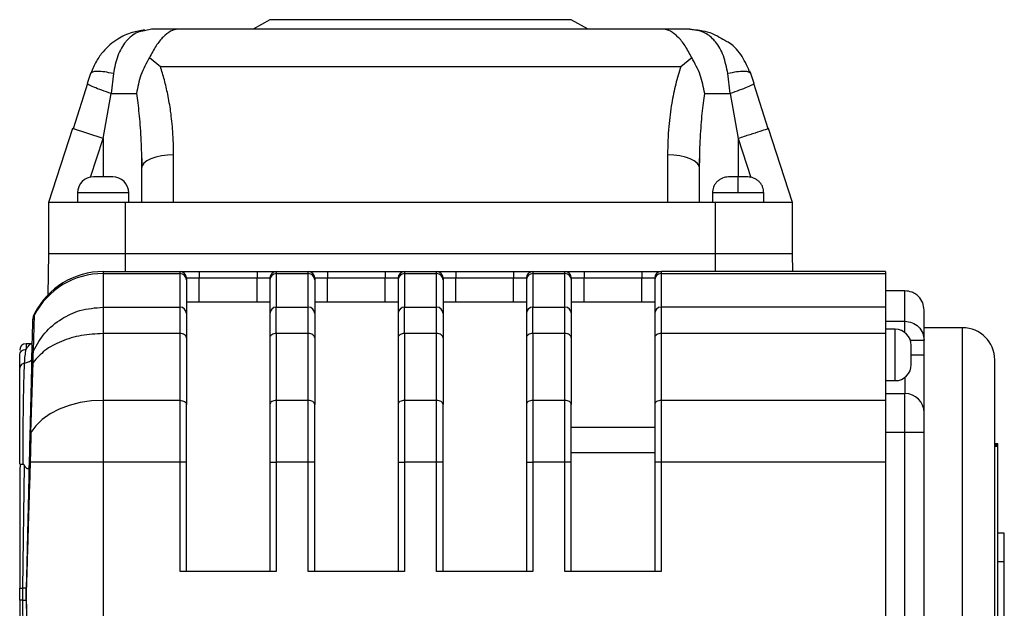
# Model space of a CAD drawing. Header units: millimetres. Extents: x 183 to 1403, y 24 to 1305.
# Tile 25 of 31: x 571 to 724, y 853 to 945. Entities that reach past the tile are written whole.
import ezdxf

# ---------------------------------------------------------------- set-up
doc = ezdxf.new("R2010")
doc.units = ezdxf.units.MM

msp = doc.modelspace()

# ---------------------------------------------------------------- linework, layer by layer
at = {"color": 7, "linetype": 'Continuous', "lineweight": 25}
for p, q in [((609.68, 945.12), (607.08, 943.62)), ((656.68, 945.12), (609.68, 945.12)), ((659.28, 943.62), (656.68, 945.12)), ((591.22, 943.62), (590.16, 943.38)), ((671.03, 943.62), (595.34, 943.62)), ((590.92, 939.21), (592.61, 937.84)), ((673.76, 937.84), (675.45, 939.21)), ((581.71, 936.71), (581.21, 935.16)), ((581.87, 936.84), (581.71, 936.71)), ((585.29, 936.71), (584.93, 933.62)), ((592.61, 937.84), (673.76, 937.84)), ((681.44, 933.62), (681.08, 936.71)), ((684.65, 936.71), (684.5, 936.84)), ((684.64, 936.72), (684.51, 937.1)), ((685.16, 935.16), (684.65, 936.71)), ((581.23, 935.18), (579, 928.12)), ((581.23, 935.18), (579, 928.12)), ((581.26, 935.12), (581.21, 935.16)), ((685.16, 935.16), (685.11, 935.12)), ((687.36, 928.12), (685.14, 935.18)), ((583.68, 926.6), (584.93, 933.62)), ((681.44, 933.62), (682.68, 926.6)), ((578.93, 928.14), (575.18, 916.62)), ((583.68, 926.6), (578.93, 928.14)), ((687.44, 928.14), (687.27, 928.09)), ((691.18, 916.62), (687.44, 928.14)), ((589.65, 923.91), (589.68, 921.94)), ((589.66, 923.98), (589.76, 922.32)), ((589.66, 923.98), (589.76, 922.32)), ((594.68, 916.62), (594.68, 924.06)), ((671.68, 924.06), (671.68, 916.62)), ((676.6, 922.33), (676.7, 923.93)), ((589.68, 921.94), (589.68, 916.62)), ((676.68, 916.62), (676.68, 921.94)), ((682.68, 918.12), (682.68, 920.62)), ((579.68, 918.12), (579.68, 916.62)), ((587.68, 916.62), (587.68, 918.12)), ((678.68, 918.12), (678.68, 916.62)), ((686.68, 916.62), (686.68, 918.12)), ((575.18, 916.62), (575.18, 908.62)), ((587.18, 916.62), (575.18, 916.62)), ((587.18, 908.62), (587.18, 916.62)), ((594.68, 916.62), (587.18, 916.62)), ((671.68, 916.62), (594.68, 916.62)), ((679.18, 916.62), (671.68, 916.62)), ((679.18, 908.62), (679.18, 916.62)), ((691.18, 916.62), (679.18, 916.62)), ((691.18, 908.62), (691.18, 916.62)), ((575.18, 908.62), (575.07, 902.23)), ((587.18, 908.62), (575.18, 908.62)), ((587.18, 905.87), (587.18, 908.62)), ((679.18, 908.62), (587.18, 908.62)), ((679.18, 905.87), (679.18, 908.62)), ((691.18, 908.62), (679.18, 908.62)), ((691.23, 905.87), (691.18, 908.62)), ((583.68, 905.87), (583.68, 905.56)), ((583.68, 905.87), (595.68, 905.87)), ((595.68, 905.56), (595.68, 905.87)), ((598.68, 905.87), (598.68, 904.87)), ((598.68, 905.87), (607.68, 905.87)), ((607.68, 905.87), (607.68, 904.87)), ((610.68, 905.87), (610.68, 905.56)), ((610.68, 905.87), (615.68, 905.87)), ((615.68, 905.56), (615.68, 905.87)), ((618.68, 905.87), (618.68, 904.87)), ((618.68, 905.87), (627.68, 905.87)), ((627.68, 905.87), (627.68, 904.87)), ((630.68, 905.87), (630.68, 905.56)), ((630.68, 905.87), (635.68, 905.87)), ((635.68, 905.56), (635.68, 905.87)), ((638.68, 905.87), (638.68, 904.87)), ((638.68, 905.87), (647.68, 905.87)), ((647.68, 905.87), (647.68, 904.87)), ((650.68, 905.87), (650.68, 905.56)), ((650.68, 905.87), (655.68, 905.87)), ((655.68, 905.56), (655.68, 905.87)), ((658.68, 905.87), (658.68, 904.87)), ((658.68, 905.87), (667.68, 905.87)), ((667.68, 905.87), (667.68, 904.87)), ((670.68, 905.87), (670.68, 905.56)), ((705.68, 905.87), (670.68, 905.87)), ((705.68, 905.87), (705.68, 905.56)), ((583.68, 905.56), (583.68, 900.32)), ((583.68, 905.56), (595.68, 905.56)), ((595.68, 900.32), (595.68, 905.56)), ((596.68, 904.87), (596.68, 904.58)), ((596.68, 904.87), (598.68, 904.87)), ((596.68, 904.58), (596.68, 899.33)), ((598.68, 904.87), (607.68, 904.87)), ((607.68, 904.87), (609.68, 904.87)), ((609.68, 904.87), (609.68, 904.58)), ((609.68, 904.58), (609.68, 899.33)), ((610.68, 905.56), (610.68, 900.32)), ((610.68, 905.56), (615.68, 905.56)), ((615.68, 900.32), (615.68, 905.56)), ((616.68, 904.87), (616.68, 904.58)), ((616.68, 904.87), (618.68, 904.87)), ((616.68, 904.58), (616.68, 899.33)), ((618.68, 904.87), (627.68, 904.87)), ((627.68, 904.87), (629.68, 904.87)), ((629.68, 904.87), (629.68, 904.58)), ((629.68, 904.58), (629.68, 899.33)), ((630.68, 905.56), (630.68, 900.32)), ((630.68, 905.56), (635.68, 905.56)), ((635.68, 900.32), (635.68, 905.56)), ((636.68, 904.87), (636.68, 904.58)), ((636.68, 904.87), (638.68, 904.87)), ((636.68, 904.58), (636.68, 899.33)), ((638.68, 904.87), (647.68, 904.87)), ((647.68, 904.87), (649.68, 904.87)), ((649.68, 904.87), (649.68, 904.58)), ((649.68, 904.58), (649.68, 899.33)), ((650.68, 905.56), (650.68, 900.32)), ((650.68, 905.56), (655.68, 905.56)), ((655.68, 900.32), (655.68, 905.56)), ((656.68, 904.87), (656.68, 904.58)), ((656.68, 904.87), (658.68, 904.87)), ((656.68, 904.58), (656.68, 899.33)), ((658.68, 904.87), (667.68, 904.87)), ((667.68, 904.87), (669.68, 904.87)), ((669.68, 904.87), (669.68, 904.58)), ((669.68, 904.58), (669.68, 899.33)), ((670.68, 905.56), (670.68, 900.32)), ((670.68, 905.56), (705.68, 905.56)), ((705.68, 905.56), (705.68, 900.32)), ((708.68, 902.87), (705.68, 902.87)), ((708.68, 898.12), (708.68, 902.87)), ((609.68, 901.12), (596.68, 901.12)), ((629.68, 901.12), (616.68, 901.12)), ((649.68, 901.12), (636.68, 901.12)), ((669.68, 901.12), (656.68, 901.12)), ((583.68, 900.32), (583.68, 898.89)), ((583.68, 900.32), (595.68, 900.32)), ((595.68, 896.21), (595.68, 900.32)), ((610.68, 896.21), (610.68, 900.32)), ((610.68, 900.32), (615.68, 900.32)), ((615.68, 896.21), (615.68, 900.32)), ((630.68, 896.21), (630.68, 900.32)), ((630.68, 900.32), (635.68, 900.32)), ((635.68, 896.21), (635.68, 900.32)), ((650.68, 896.21), (650.68, 900.32)), ((650.68, 900.32), (655.68, 900.32)), ((655.68, 896.21), (655.68, 900.32)), ((670.68, 900.32), (670.68, 896.21)), ((705.68, 900.32), (670.68, 900.32)), ((705.68, 900.32), (705.68, 896.21)), ((711.68, 895.16), (711.68, 899.87)), ((572.82, 893.54), (572.99, 899.11)), ((572.99, 899.33), (572.99, 899.11)), ((705.68, 898.12), (708.68, 898.12)), ((572.66, 897.84), (572.53, 892.33)), ((707.18, 896.87), (705.68, 896.87)), ((717.68, 897.12), (711.68, 897.12)), ((717.68, 814.12), (717.68, 897.12)), ((583.68, 896.21), (583.68, 885.8)), ((595.68, 896.21), (583.68, 896.21)), ((595.68, 885.8), (595.68, 896.21)), ((596.68, 895.57), (596.68, 885.16)), ((609.68, 895.57), (609.68, 885.16)), ((610.68, 896.21), (610.68, 885.8)), ((615.68, 896.21), (610.68, 896.21)), ((615.68, 885.8), (615.68, 896.21)), ((616.68, 895.57), (616.68, 885.16)), ((629.68, 895.57), (629.68, 885.16)), ((630.68, 896.21), (630.68, 885.8)), ((635.68, 896.21), (630.68, 896.21)), ((635.68, 885.8), (635.68, 896.21)), ((636.68, 895.57), (636.68, 885.16)), ((649.68, 895.57), (649.68, 885.16)), ((650.68, 896.21), (650.68, 885.8)), ((655.68, 896.21), (650.68, 896.21)), ((655.68, 885.8), (655.68, 896.21)), ((656.68, 895.57), (656.68, 885.16)), ((669.68, 895.57), (669.68, 885.16)), ((670.68, 896.21), (670.68, 885.8)), ((705.68, 896.21), (670.68, 896.21)), ((705.68, 896.21), (705.68, 885.8)), ((711.68, 892.87), (711.68, 895.16)), ((572.59, 894.62), (571.68, 894.62)), ((570.68, 890.81), (570.68, 892.82)), ((572.5, 890.98), (572.25, 880.18)), ((572.44, 880.79), (572.78, 891.72)), ((705.68, 888.87), (707.18, 888.87)), ((583.68, 885.8), (583.68, 876.16)), ((595.68, 885.8), (583.68, 885.8)), ((595.68, 876.16), (595.68, 885.8)), ((610.68, 885.8), (610.68, 876.16)), ((615.68, 885.8), (610.68, 885.8)), ((615.68, 876.16), (615.68, 885.8)), ((630.68, 885.8), (630.68, 876.16)), ((635.68, 885.8), (630.68, 885.8)), ((635.68, 876.16), (635.68, 885.8)), ((650.68, 885.8), (650.68, 876.16)), ((655.68, 885.8), (650.68, 885.8)), ((655.68, 876.16), (655.68, 885.8)), ((670.68, 885.8), (670.68, 876.16)), ((705.68, 885.8), (670.68, 885.8)), ((705.68, 886.87), (708.68, 886.87)), ((705.68, 885.8), (705.68, 876.16)), ((708.68, 880.87), (708.68, 886.87)), ((656.68, 881.62), (669.68, 881.62)), ((572.44, 880.79), (572.25, 880.18)), ((705.68, 880.87), (708.68, 880.87)), ((708.68, 830.37), (708.68, 880.87)), ((708.68, 880.87), (711.68, 880.87)), ((711.68, 830.37), (711.68, 880.87)), ((722.68, 879.07), (723.18, 879.07)), ((722.68, 878.94), (723.18, 878.94)), ((722.68, 878.81), (723.18, 878.81)), ((723.18, 878.62), (722.68, 878.62)), ((723.18, 878.94), (723.18, 879.07)), ((723.18, 878.81), (723.18, 878.94)), ((723.18, 878.62), (723.18, 878.81)), ((723.18, 832.62), (723.18, 878.62)), ((669.68, 877.62), (656.68, 877.62)), ((571.19, 856.56), (571.41, 875.66)), ((583.68, 876.16), (572.32, 876.16)), ((583.68, 876.16), (583.68, 835.08)), ((595.68, 876.16), (583.68, 876.16)), ((596.68, 876.16), (595.68, 876.16)), ((595.68, 859.12), (595.68, 876.16)), ((596.68, 859.12), (596.68, 876.16)), ((609.68, 876.16), (610.68, 876.16)), ((609.68, 876.16), (609.68, 859.12)), ((610.68, 876.16), (610.68, 859.12)), ((615.68, 876.16), (610.68, 876.16)), ((616.68, 876.16), (615.68, 876.16)), ((615.68, 859.12), (615.68, 876.16)), ((616.68, 859.12), (616.68, 876.16)), ((629.68, 876.16), (630.68, 876.16)), ((629.68, 876.16), (629.68, 859.12)), ((630.68, 876.16), (630.68, 859.12)), ((635.68, 876.16), (630.68, 876.16)), ((636.68, 876.16), (635.68, 876.16)), ((635.68, 859.12), (635.68, 876.16)), ((636.68, 859.12), (636.68, 876.16)), ((649.68, 876.16), (650.68, 876.16)), ((649.68, 876.16), (649.68, 859.12)), ((650.68, 876.16), (650.68, 859.12)), ((655.68, 876.16), (650.68, 876.16)), ((656.68, 876.16), (655.68, 876.16)), ((655.68, 859.12), (655.68, 876.16)), ((656.68, 859.12), (656.68, 876.16)), ((670.68, 876.16), (669.68, 876.16)), ((669.68, 876.16), (669.68, 859.12)), ((670.68, 876.16), (670.68, 859.12)), ((705.68, 876.16), (670.68, 876.16)), ((705.68, 876.16), (705.68, 835.08)), ((724.18, 865.12), (723.18, 865.12)), ((724.18, 860.62), (724.18, 865.12)), ((724.18, 860.62), (723.18, 860.62)), ((724.18, 850.62), (724.18, 860.62)), ((610.68, 859.12), (595.68, 859.12)), ((630.68, 859.12), (615.68, 859.12)), ((650.68, 859.12), (635.68, 859.12)), ((670.68, 859.12), (655.68, 859.12)), ((570.68, 854.69), (570.68, 856.55)), ((570.68, 856.55), (570.71, 856.55)), ((571.7, 856.55), (571.19, 856.56)), ((571.19, 854.68), (571.19, 856.56)), ((571.71, 856.48), (571.7, 856.55)), ((571.19, 854.68), (571.7, 854.69)), ((571.41, 835.57), (571.19, 854.68)), ((571.7, 854.69), (571.71, 854.76))]:
    msp.add_line(p, q, dxfattribs=at)
at = {"color": 8, "linetype": 'Continuous', "lineweight": 25}
for p, q in [((581.72, 920.58), (583.68, 926.6)), ((583.68, 926.6), (583.68, 920.62)), ((682.68, 926.6), (682.68, 920.62)), ((682.68, 926.6), (684.65, 920.53)), ((587.68, 918.12), (579.68, 918.12)), ((682.68, 918.12), (678.68, 918.12)), ((686.68, 918.12), (682.68, 918.12)), ((598.68, 901.12), (598.68, 904.87)), ((607.68, 901.12), (607.68, 904.87)), ((618.68, 901.12), (618.68, 904.87)), ((627.68, 901.12), (627.68, 904.87)), ((638.68, 901.12), (638.68, 904.87)), ((647.68, 901.12), (647.68, 904.87)), ((658.68, 901.12), (658.68, 904.87)), ((667.68, 901.12), (667.68, 904.87)), ((572.99, 899.33), (572.99, 899.33)), ((707.18, 888.87), (707.18, 896.87)), ((708.68, 896.37), (708.68, 897.09)), ((709.69, 892.87), (711.68, 892.87)), ((708.68, 889.37), (708.68, 886.87))]:
    msp.add_line(p, q, dxfattribs=at)
at = {"color": 7, "linetype": 'Continuous', "lineweight": 25, "flags": 128}
for points in [[(584.93, 933.62), (585.54, 933.62), (586.13, 933.62), (586.69, 933.62), (587.22, 933.62), (587.71, 933.62), (588.16, 933.62), (588.55, 933.62), (588.9, 933.62)], [(677.47, 933.62), (677.81, 933.62), (678.21, 933.62), (678.65, 933.62), (679.14, 933.62), (679.67, 933.62), (680.24, 933.62), (680.83, 933.62), (681.44, 933.62)], [(594.68, 924.06), (593.71, 924.02), (592.77, 923.9), (591.9, 923.7), (591.15, 923.44), (590.52, 923.12), (590.06, 922.75), (589.78, 922.36), (589.68, 921.94)], [(676.68, 921.94), (676.59, 922.36), (676.3, 922.75), (675.84, 923.12), (675.22, 923.44), (674.46, 923.7), (673.6, 923.9), (672.66, 924.02), (671.68, 924.06)], [(596.68, 895.57), (596.66, 895.7), (596.61, 895.82), (596.51, 895.93), (596.39, 896.03), (596.24, 896.11), (596.06, 896.16), (595.88, 896.2), (595.68, 896.21)], [(610.68, 896.21), (610.49, 896.2), (610.3, 896.16), (610.13, 896.11), (609.97, 896.03), (609.85, 895.93), (609.76, 895.82), (609.7, 895.7), (609.68, 895.57)], [(616.68, 895.57), (616.66, 895.7), (616.61, 895.82), (616.51, 895.93), (616.39, 896.03), (616.24, 896.11), (616.06, 896.16), (615.88, 896.2), (615.68, 896.21)], [(630.68, 896.21), (630.49, 896.2), (630.3, 896.16), (630.13, 896.11), (629.97, 896.03), (629.85, 895.93), (629.76, 895.82), (629.7, 895.7), (629.68, 895.57)], [(636.68, 895.57), (636.66, 895.7), (636.61, 895.82), (636.51, 895.93), (636.39, 896.03), (636.24, 896.11), (636.06, 896.16), (635.88, 896.2), (635.68, 896.21)], [(650.68, 896.21), (650.49, 896.2), (650.3, 896.16), (650.13, 896.11), (649.97, 896.03), (649.85, 895.93), (649.76, 895.82), (649.7, 895.7), (649.68, 895.57)], [(656.68, 895.57), (656.66, 895.7), (656.61, 895.82), (656.51, 895.93), (656.39, 896.03), (656.24, 896.11), (656.06, 896.16), (655.88, 896.2), (655.68, 896.21)], [(670.68, 896.21), (670.49, 896.2), (670.3, 896.16), (670.13, 896.11), (669.97, 896.03), (669.85, 895.93), (669.76, 895.82), (669.7, 895.7), (669.68, 895.57)], [(583.68, 885.8), (581.87, 885.71), (580.1, 885.45), (578.41, 885.02), (576.84, 884.42), (575.43, 883.69), (574.21, 882.82), (573.21, 881.85), (572.44, 880.79)], [(595.68, 885.8), (595.88, 885.79), (596.06, 885.75), (596.24, 885.69), (596.39, 885.61), (596.51, 885.51), (596.61, 885.4), (596.66, 885.28), (596.68, 885.16)], [(610.68, 885.8), (610.49, 885.79), (610.3, 885.75), (610.13, 885.69), (609.97, 885.61), (609.85, 885.51), (609.76, 885.4), (609.7, 885.28), (609.68, 885.16)], [(616.68, 885.16), (616.66, 885.28), (616.61, 885.4), (616.51, 885.51), (616.39, 885.61), (616.24, 885.69), (616.06, 885.75), (615.88, 885.79), (615.68, 885.8)], [(630.68, 885.8), (630.49, 885.79), (630.3, 885.75), (630.13, 885.69), (629.97, 885.61), (629.85, 885.51), (629.76, 885.4), (629.7, 885.28), (629.68, 885.16)], [(636.68, 885.16), (636.66, 885.28), (636.61, 885.4), (636.51, 885.51), (636.39, 885.61), (636.24, 885.69), (636.06, 885.75), (635.88, 885.79), (635.68, 885.8)], [(650.68, 885.8), (650.49, 885.79), (650.3, 885.75), (650.13, 885.69), (649.97, 885.61), (649.85, 885.51), (649.76, 885.4), (649.7, 885.28), (649.68, 885.16)], [(656.68, 885.16), (656.66, 885.28), (656.61, 885.4), (656.51, 885.51), (656.39, 885.61), (656.24, 885.69), (656.06, 885.75), (655.88, 885.79), (655.68, 885.8)], [(670.68, 885.8), (670.49, 885.79), (670.3, 885.75), (670.13, 885.69), (669.97, 885.61), (669.85, 885.51), (669.76, 885.4), (669.7, 885.28), (669.68, 885.16)]]:
    msp.add_lwpolyline(points, dxfattribs=at)
at = {"color": 8, "linetype": 'Continuous', "lineweight": 25, "flags": 128}
msp.add_lwpolyline([(571.68, 894.62), (571.68, 894.62), (571.68, 894.39), (571.68, 893.77)], dxfattribs=at)
at = {"color": 7, "linetype": 'Continuous', "lineweight": 25}
for centre, radius, start, end in [((582.18, 918.12), 2.5, 90, 180), ((585.18, 918.12), 2.5, 360, 90), ((583.68, 893.87), 12, 90, 152.9506), ((595.68, 904.87), 1, 360, 90), ((610.68, 904.87), 1, 90, 180), ((615.68, 904.87), 1, 360, 90), ((630.68, 904.87), 1, 90, 180), ((635.68, 904.87), 1, 360, 90), ((650.68, 904.87), 1, 90, 180), ((655.68, 904.87), 1, 360, 90), ((670.68, 904.87), 1, 90, 180), ((583.64, 893.54), 12.02, 89.8152, 152.4192), ((595.69, 904.57), 0.992, 0.4419, 90.4352), ((610.67, 904.57), 0.992, 89.5648, 179.5581), ((615.69, 904.57), 0.992, 0.4419, 90.4352), ((630.67, 904.57), 0.992, 89.5648, 179.5581), ((635.69, 904.57), 0.992, 0.4419, 90.4352), ((650.67, 904.57), 0.992, 89.5648, 179.5581), ((655.69, 904.57), 0.992, 0.4419, 90.4352), ((670.67, 904.57), 0.992, 89.5648, 179.5581), ((595.69, 899.33), 0.992, 0.4419, 90.4352), ((610.67, 899.33), 0.992, 89.5648, 179.5581), ((615.69, 899.33), 0.992, 0.4419, 90.4352), ((630.67, 899.33), 0.992, 89.5648, 179.5581), ((635.69, 899.33), 0.992, 0.4419, 90.4352), ((650.67, 899.33), 0.992, 89.5648, 179.5581), ((655.69, 899.33), 0.992, 0.4419, 90.4352), ((670.67, 899.33), 0.992, 89.5648, 179.5581), ((575.57, 897.77), 2.91, 152.5885, 178.6521), ((575.67, 897.96), 3, 152.9506, 178.6692), ((707.18, 894.37), 2.5, 0, 90), ((717.68, 892.12), 5, 0, 90), ((571.68, 893.62), 1, 90, 180), ((707.18, 891.37), 2.5, 270, 0), ((708.68, 883.87), 3, 0, 90)]:
    msp.add_arc(centre, radius, start, end, dxfattribs=at)
for points, knots in [([(590.17, 943.5), (589.51, 943.41), (588.01, 943.18), (585.74, 942.1), (583.9, 940.51), (582.55, 938.63), (582.05, 937.42), (581.79, 936.78)], [0, 0, 0, 0, 0.171509, 0.391064, 0.663448, 0.823065, 1, 1, 1, 1]), ([(595.34, 943.62), (594.97, 943.56), (594.23, 943.44), (593.07, 942.5), (591.92, 941.13), (591.25, 939.85), (590.92, 939.21)], [0, 0, 0, 0, 0.2560493, 0.5081787, 0.7559971, 1, 1, 1, 1]), ([(675.45, 939.21), (675.11, 939.85), (674.44, 941.13), (673.3, 942.5), (672.14, 943.44), (671.4, 943.56), (671.03, 943.62)], [0, 0, 0, 0, 0.244003, 0.491821, 0.743951, 1, 1, 1, 1]), ([(681.08, 936.71), (680.88, 937.66), (680.49, 939.6), (679.57, 941.2), (678.52, 942.39), (677.29, 943.35), (675.9, 943.52), (675.14, 943.62)], [0, 0, 0, 0, 0.2427236, 0.4905062, 0.5326931, 0.7441973, 1, 1, 1, 1]), ([(675.14, 943.62), (676.21, 943.54), (678.16, 943.39), (679.85, 942.37), (680.61, 941.91)], [0, 0, 0, 0, 0.543123, 1, 1, 1, 1]), ([(684.57, 936.78), (684.18, 937.67), (683.38, 939.49), (681.93, 941.19), (680.85, 941.76), (680.6, 941.88)], [0, 0, 0, 0, 0.42365, 0.870827, 1, 1, 1, 1]), ([(590.92, 939.21), (590.42, 938.32), (589.44, 936.55), (589.08, 934.59), (588.9, 933.62)], [0, 0, 0, 0, 0.503102, 1, 1, 1, 1]), ([(677.47, 933.62), (677.29, 934.59), (676.92, 936.55), (675.94, 938.32), (675.45, 939.21)], [0, 0, 0, 0, 0.4968982, 1, 1, 1, 1]), ([(594.68, 924.06), (594.66, 925.27), (594.61, 927.55), (594.27, 930.7), (593.81, 933.37), (593.28, 935.71), (592.83, 937.14), (592.61, 937.84)], [0, 0, 0, 0, 0.261574, 0.488439, 0.679246, 0.843166, 1, 1, 1, 1]), ([(673.76, 937.84), (673.47, 936.93), (672.89, 935.03), (672.27, 931.91), (671.78, 928.23), (671.72, 925.54), (671.68, 924.06)], [0, 0, 0, 0, 0.204783, 0.421653, 0.681674, 1, 1, 1, 1]), ([(676.68, 921.94), (676.69, 922.85), (676.7, 924.44), (676.8, 926.71), (676.92, 928.65), (677.08, 930.46), (677.26, 932.09), (677.4, 933.12), (677.47, 933.62)], [0, 0, 0, 0, 0.232309, 0.408665, 0.579566, 0.732119, 0.87226, 1, 1, 1, 1]), ([(583.68, 920.62), (583.49, 920.62), (583.09, 920.62), (582.67, 920.62), (582.42, 920.62), (582.32, 920.62), (582.28, 920.62), (582.21, 920.62), (582.2, 920.62), (582.18, 920.62)], [0, 0, 0, 0, 0.249584, 0.499168, 0.629701, 0.760006, 0.76213, 0.777856, 1, 1, 1, 1]), ([(585.18, 920.62), (585.16, 920.62), (585.13, 920.62), (584.94, 920.62), (584.81, 920.62), (584.73, 920.62), (584.58, 920.62), (584.33, 920.62), (584.05, 920.62), (583.91, 920.62), (583.84, 920.62), (583.75, 920.62), (583.7, 920.62), (583.68, 920.62)], [0, 0, 0, 0, 0.239388, 0.36975, 0.499885, 0.502256, 0.519375, 0.759372, 0.879664, 0.885775, 0.939571, 0.977635, 1, 1, 1, 1]), ([(681.18, 920.62), (680.87, 920.58), (680.38, 920.53), (679.8, 920.22), (679.4, 919.9), (679.08, 919.5), (678.77, 918.92), (678.72, 918.43), (678.68, 918.12)], [0, 0, 0, 0, 0.239457, 0.368361, 0.5, 0.631639, 0.760543, 1, 1, 1, 1]), ([(682.68, 920.62), (682.49, 920.62), (682.2, 920.62), (681.85, 920.62), (681.61, 920.62), (681.42, 920.62), (681.23, 920.62), (681.2, 920.62), (681.18, 920.62)], [0, 0, 0, 0, 0.239443, 0.369836, 0.5, 0.630393, 0.760557, 1, 1, 1, 1]), ([(684.18, 920.62), (684.16, 920.62), (684.13, 920.62), (683.94, 920.62), (683.75, 920.62), (683.51, 920.62), (683.16, 920.62), (682.87, 920.62), (682.68, 920.62)], [0, 0, 0, 0, 0.239443, 0.369836, 0.5, 0.630393, 0.760557, 1, 1, 1, 1]), ([(686.68, 918.12), (686.65, 918.43), (686.6, 918.92), (686.29, 919.5), (685.96, 919.9), (685.56, 920.22), (684.98, 920.53), (684.5, 920.58), (684.18, 920.62)], [0, 0, 0, 0, 0.239457, 0.368361, 0.5, 0.631639, 0.760543, 1, 1, 1, 1]), ([(595.68, 905.87), (595.72, 905.87), (595.78, 905.87), (596.16, 905.87), (596.55, 905.87), (597.02, 905.87), (597.72, 905.87), (598.3, 905.87), (598.68, 905.87)], [0, 0, 0, 0, 0.239443, 0.369664, 0.5, 0.630221, 0.760557, 1, 1, 1, 1]), ([(607.68, 905.87), (608.06, 905.87), (608.64, 905.87), (609.34, 905.87), (609.82, 905.87), (610.21, 905.87), (610.58, 905.87), (610.64, 905.87), (610.68, 905.87)], [0, 0, 0, 0, 0.239443, 0.369664, 0.5, 0.630221, 0.760557, 1, 1, 1, 1]), ([(615.68, 905.87), (615.72, 905.87), (615.78, 905.87), (616.16, 905.87), (616.55, 905.87), (617.02, 905.87), (617.72, 905.87), (618.3, 905.87), (618.68, 905.87)], [0, 0, 0, 0, 0.239443, 0.369664, 0.5, 0.630221, 0.760557, 1, 1, 1, 1]), ([(627.68, 905.87), (628.06, 905.87), (628.64, 905.87), (629.34, 905.87), (629.82, 905.87), (630.21, 905.87), (630.58, 905.87), (630.64, 905.87), (630.68, 905.87)], [0, 0, 0, 0, 0.239443, 0.369664, 0.5, 0.630221, 0.760557, 1, 1, 1, 1]), ([(635.68, 905.87), (635.72, 905.87), (635.78, 905.87), (636.16, 905.87), (636.55, 905.87), (637.02, 905.87), (637.72, 905.87), (638.3, 905.87), (638.68, 905.87)], [0, 0, 0, 0, 0.239443, 0.369664, 0.5, 0.630221, 0.760557, 1, 1, 1, 1]), ([(647.68, 905.87), (648.06, 905.87), (648.64, 905.87), (649.34, 905.87), (649.82, 905.87), (650.21, 905.87), (650.58, 905.87), (650.64, 905.87), (650.68, 905.87)], [0, 0, 0, 0, 0.2394429, 0.3696644, 0.4999999, 0.6302214, 0.7605571, 1, 1, 1, 1]), ([(655.68, 905.87), (655.72, 905.87), (655.78, 905.87), (656.16, 905.87), (656.55, 905.87), (657.02, 905.87), (657.72, 905.87), (658.3, 905.87), (658.68, 905.87)], [0, 0, 0, 0, 0.239443, 0.369664, 0.5, 0.630221, 0.760557, 1, 1, 1, 1]), ([(667.68, 905.87), (668.06, 905.87), (668.64, 905.87), (669.34, 905.87), (669.82, 905.87), (670.21, 905.87), (670.58, 905.87), (670.64, 905.87), (670.68, 905.87)], [0, 0, 0, 0, 0.239443, 0.369664, 0.5, 0.630221, 0.760557, 1, 1, 1, 1]), ([(711.68, 899.87), (711.64, 900.26), (711.55, 901.04), (710.96, 901.89), (710.35, 902.39), (709.65, 902.76), (709.06, 902.83), (708.68, 902.87)], [0, 0, 0, 0, 0.249618, 0.499306, 0.630027, 0.757218, 1, 1, 1, 1]), ([(572.82, 893.54), (573.36, 894.49), (574.49, 896.44), (577.07, 898.55), (580.19, 900.03), (582.46, 900.22), (583.68, 900.32)], [0, 0, 0, 0, 0.2426915, 0.4998895, 0.7310515, 1, 1, 1, 1]), ([(573, 899.33), (572.95, 899.23), (572.85, 899.03), (572.79, 898.81), (572.76, 898.7)], [0, 0, 0, 0, 0.498457, 1, 1, 1, 1]), ([(571.45, 891.6), (571.47, 892), (571.53, 892.88), (571.63, 893.45), (571.68, 893.77)], [0, 0, 0, 0, 0.445426, 1, 1, 1, 1]), ([(572.82, 893.54), (572.74, 893.34), (572.58, 892.95), (572.55, 892.53), (572.53, 892.33)], [0, 0, 0, 0, 0.526222, 1, 1, 1, 1]), ([(572.78, 891.72), (572.78, 891.95), (572.79, 892.41), (572.8, 892.95), (572.81, 893.35), (572.82, 893.48), (572.82, 893.54)], [0, 0, 0, 0, 0.249979, 0.499973, 0.749979, 1, 1, 1, 1]), ([(709.68, 892.87), (709.68, 893.06), (709.68, 893.46), (709.68, 893.88), (709.68, 894.13), (709.68, 894.23), (709.68, 894.27), (709.68, 894.34), (709.68, 894.35), (709.68, 894.37)], [0, 0, 0, 0, 0.249584, 0.499168, 0.629701, 0.760006, 0.76213, 0.777856, 1, 1, 1, 1]), ([(709.68, 891.37), (709.68, 891.39), (709.68, 891.42), (709.68, 891.61), (709.68, 891.74), (709.68, 891.82), (709.68, 891.97), (709.68, 892.22), (709.68, 892.5), (709.68, 892.64), (709.68, 892.71), (709.68, 892.8), (709.68, 892.85), (709.68, 892.87)], [0, 0, 0, 0, 0.239388, 0.36975, 0.499885, 0.502256, 0.519375, 0.759372, 0.879664, 0.885775, 0.939571, 0.977635, 1, 1, 1, 1]), ([(711.68, 883.87), (711.68, 883.9), (711.68, 883.97), (711.68, 884.5), (711.68, 885.34), (711.68, 886.46), (711.68, 887.83), (711.68, 889.4), (711.68, 891.11), (711.68, 892.28), (711.68, 892.87)], [0, 0, 0, 0, 0.123787, 0.25, 0.376213, 0.5, 0.623787, 0.75, 0.876213, 1, 1, 1, 1]), ([(722.68, 819.12), (722.68, 819.17), (722.68, 819.28), (722.68, 820.15), (722.68, 821.48), (722.68, 823.15), (722.68, 825.03), (722.68, 827.24), (722.68, 829.76), (722.68, 832.56), (722.68, 835.59), (722.68, 838.8), (722.68, 842.47), (722.68, 846.6), (722.68, 851.12), (722.68, 855.62), (722.68, 860.12), (722.68, 864.63), (722.68, 868.76), (722.68, 872.44), (722.68, 875.65), (722.68, 878.67), (722.68, 881.47), (722.68, 884), (722.68, 886.21), (722.68, 888.08), (722.68, 889.76), (722.68, 891.08), (722.68, 891.96), (722.68, 892.07), (722.68, 892.12)], [0, 0, 0, 0, 0.0388159, 0.0788355, 0.1199757, 0.1521419, 0.1843035, 0.2171541, 0.25, 0.2828506, 0.3156966, 0.3478627, 0.3800243, 0.4211686, 0.4611872, 0.5, 0.5388169, 0.5788355, 0.6199757, 0.6521419, 0.6843035, 0.7171541, 0.75, 0.7828506, 0.8156966, 0.8478627, 0.8800243, 0.9211686, 0.9611862, 1, 1, 1, 1]), ([(571.45, 891.6), (571.34, 891.58), (571.13, 891.52), (570.88, 891.32), (570.71, 891.08), (570.69, 890.9), (570.68, 890.81)], [0, 0, 0, 0, 0.2429237, 0.4999979, 0.7570733, 1, 1, 1, 1]), ([(570.68, 875.91), (570.68, 876.24), (570.68, 876.88), (570.68, 877.87), (570.68, 878.93), (570.68, 880.06), (570.68, 881.26), (570.68, 882.51), (570.68, 883.83), (570.68, 885.23), (570.68, 886.93), (570.68, 888.93), (570.68, 890.15), (570.68, 890.81)], [0, 0, 0, 0, 0.057842, 0.115571, 0.173454, 0.244306, 0.314987, 0.385984, 0.469954, 0.5593, 0.654044, 0.815062, 1, 1, 1, 1]), ([(571.24, 875.83), (571.23, 877.31), (571.22, 880.29), (571.26, 884.64), (571.33, 888.64), (571.41, 890.59), (571.45, 891.6)], [0, 0, 0, 0, 0.246517, 0.496228, 0.739686, 1, 1, 1, 1]), ([(596.68, 876.16), (596.68, 876.97), (596.68, 878.6), (596.68, 880.97), (596.68, 883.21), (596.68, 884.51), (596.68, 885.16)], [0, 0, 0, 0, 0.248086, 0.5, 0.751914, 1, 1, 1, 1]), ([(609.68, 885.16), (609.68, 884.51), (609.68, 883.21), (609.68, 880.97), (609.68, 878.6), (609.68, 876.97), (609.68, 876.16)], [0, 0, 0, 0, 0.248086, 0.5, 0.751914, 1, 1, 1, 1]), ([(616.68, 876.16), (616.68, 876.97), (616.68, 878.6), (616.68, 880.97), (616.68, 883.21), (616.68, 884.51), (616.68, 885.16)], [0, 0, 0, 0, 0.2480864, 0.5, 0.7519136, 1, 1, 1, 1]), ([(629.68, 885.16), (629.68, 884.51), (629.68, 883.21), (629.68, 880.97), (629.68, 878.6), (629.68, 876.97), (629.68, 876.16)], [0, 0, 0, 0, 0.248086, 0.5, 0.751914, 1, 1, 1, 1]), ([(636.68, 876.16), (636.68, 876.97), (636.68, 878.6), (636.68, 880.97), (636.68, 883.21), (636.68, 884.51), (636.68, 885.16)], [0, 0, 0, 0, 0.2480864, 0.5, 0.7519136, 1, 1, 1, 1]), ([(649.68, 885.16), (649.68, 884.51), (649.68, 883.21), (649.68, 880.97), (649.68, 878.6), (649.68, 876.97), (649.68, 876.16)], [0, 0, 0, 0, 0.248086, 0.5, 0.751914, 1, 1, 1, 1]), ([(656.68, 876.16), (656.68, 876.97), (656.68, 878.6), (656.68, 880.97), (656.68, 883.21), (656.68, 884.51), (656.68, 885.16)], [0, 0, 0, 0, 0.2480864, 0.5, 0.7519136, 1, 1, 1, 1]), ([(669.68, 885.16), (669.68, 884.51), (669.68, 883.21), (669.68, 880.97), (669.68, 878.6), (669.68, 876.97), (669.68, 876.16)], [0, 0, 0, 0, 0.248086, 0.5, 0.751914, 1, 1, 1, 1]), ([(711.68, 880.87), (711.68, 881.25), (711.68, 881.63), (711.68, 882), (711.68, 882.38), (711.68, 882.73), (711.68, 883.28), (711.68, 883.62), (711.68, 883.78), (711.68, 883.83), (711.68, 883.85), (711.68, 883.87), (711.68, 883.87), (711.68, 883.87)], [0, 0, 0, 0, 0.239684, 0.242095, 0.259275, 0.499494, 0.506788, 0.759073, 0.879486, 0.88558, 0.939475, 0.977373, 1, 1, 1, 1]), ([(572.25, 880.18), (572.24, 879.58), (572.21, 878.37), (572.18, 876.94), (572.16, 876.23)], [0, 0, 0, 0, 0.499734, 1, 1, 1, 1]), ([(572.44, 880.79), (572.42, 880.16), (572.39, 878.75), (572.34, 877.08), (572.32, 876.16)], [0, 0, 0, 0, 0.446827, 1, 1, 1, 1]), ([(570.68, 875.91), (570.69, 875.9), (570.71, 875.89), (570.79, 875.87), (570.87, 875.86), (571, 875.85), (571.16, 875.84), (571.24, 875.83)], [0, 0, 0, 0, 0.340479, 0.44487, 0.499719, 0.76252, 1, 1, 1, 1]), ([(570.73, 875.93), (570.73, 873.01), (570.71, 866.55), (570.7, 860.09), (570.7, 856.55)], [0, 0, 0, 0, 0.4524769, 1, 1, 1, 1]), ([(571.41, 875.66), (571.39, 875.71), (571.35, 875.77), (571.29, 875.82), (571.26, 875.83), (571.24, 875.83), (571.24, 875.83)], [0, 0, 0, 0, 0.597942, 0.815332, 0.910258, 1, 1, 1, 1]), ([(572.16, 876.21), (572.15, 875.97), (572.15, 875.66), (572.09, 875.32), (572.04, 875.18), (571.97, 875.12), (571.89, 875.13), (571.81, 875.16), (571.7, 875.26), (571.56, 875.42), (571.47, 875.58), (571.41, 875.66)], [0, 0, 0, 0, 0.324292, 0.4385, 0.526825, 0.580805, 0.635861, 0.688995, 0.747482, 0.863029, 1, 1, 1, 1]), ([(572.16, 876.23), (572.12, 874.55), (572.05, 871.42), (571.95, 867.09), (571.86, 863.44), (571.8, 860.51), (571.74, 858.27), (571.71, 857.05), (571.7, 856.55)], [0, 0, 0, 0, 0.254414, 0.473839, 0.658324, 0.80805, 0.921812, 1, 1, 1, 1]), ([(572.32, 876.16), (572.27, 874.47), (572.17, 871.32), (572.03, 866.96), (571.92, 863.31), (571.83, 860.39), (571.76, 858.17), (571.72, 856.97), (571.71, 856.48)], [0, 0, 0, 0, 0.2555709, 0.4753708, 0.659482, 0.8080458, 0.9213368, 1, 1, 1, 1]), ([(572.32, 876.16), (572.27, 876.17), (572.18, 876.19), (572.17, 876.22), (572.16, 876.23)], [0, 0, 0, 0, 0.5, 1, 1, 1, 1]), ([(571.7, 854.69), (571.7, 855.02), (571.69, 855.64), (571.7, 856.26), (571.7, 856.55)], [0, 0, 0, 0, 0.5322377, 1, 1, 1, 1]), ([(571.71, 856.48), (571.71, 856.35), (571.7, 856.1), (571.7, 855.67), (571.7, 855.2), (571.71, 854.91), (571.71, 854.76)], [0, 0, 0, 0, 0.232278, 0.4692018, 0.7214539, 1, 1, 1, 1]), ([(571.19, 854.68), (571.12, 854.68), (570.98, 854.68), (570.81, 854.68), (570.7, 854.69), (570.69, 854.69), (570.68, 854.69)], [0, 0, 0, 0, 0.23941, 0.491577, 0.748181, 1, 1, 1, 1]), ([(570.7, 854.69), (570.7, 851.76), (570.71, 845.31), (570.72, 838.85), (570.73, 835.31)], [0, 0, 0, 0, 0.452482, 1, 1, 1, 1]), ([(571.7, 854.69), (571.71, 854.35), (571.73, 853.66), (571.75, 852.58), (571.78, 851.48), (571.8, 850.38), (571.83, 849.4), (571.85, 848.44), (571.87, 847.55), (571.89, 846.67), (571.91, 845.85), (571.93, 845.02), (571.94, 844.38), (571.96, 843.57), (571.98, 842.72), (572.01, 841.55), (572.03, 840.47), (572.06, 839.28), (572.09, 837.93), (572.13, 836.48), (572.15, 835.48), (572.16, 835.01)], [0, 0, 0, 0, 0.054063, 0.111396, 0.167971, 0.223069, 0.279285, 0.315631, 0.369636, 0.412731, 0.450194, 0.492638, 0.540063, 0.546622, 0.614966, 0.669243, 0.724068, 0.779202, 0.849862, 0.927984, 1, 1, 1, 1]), ([(572.32, 835.08), (572.3, 835.6), (572.26, 836.8), (572.21, 838.57), (572.15, 840.44), (572.09, 842.26), (572.03, 843.89), (571.99, 845.23), (571.96, 846.24), (571.94, 847.28), (571.92, 848.32), (571.89, 849.42), (571.87, 850.48), (571.84, 851.59), (571.8, 852.67), (571.75, 853.75), (571.72, 854.42), (571.71, 854.76)], [0, 0, 0, 0, 0.07798, 0.181589, 0.266872, 0.35997, 0.457112, 0.513443, 0.562426, 0.609706, 0.670476, 0.718682, 0.775516, 0.831112, 0.886836, 0.942936, 1, 1, 1, 1])]:
    msp.add_open_spline(points, degree=3, knots=knots, dxfattribs=at)
at = {"color": 8, "linetype": 'Continuous', "lineweight": 25}
for points, knots in [([(590.16, 943.38), (589.77, 943.33), (589.01, 943.22), (588.16, 942.62), (587.61, 942.12), (587.35, 941.83), (586.75, 941.12), (585.87, 939.6), (585.48, 937.67), (585.29, 936.71)], [0, 0, 0, 0, 0.150067, 0.295426, 0.393189, 0.422951, 0.440029, 0.722856, 1, 1, 1, 1]), ([(585.29, 936.71), (584.82, 936.81), (583.87, 937.01), (582.75, 937.09), (582.05, 937.03), (581.91, 936.88), (581.87, 936.84)], [0, 0, 0, 0, 0.281397, 0.574003, 0.86342, 1, 1, 1, 1]), ([(684.5, 936.84), (684.45, 936.88), (684.32, 937.03), (683.61, 937.09), (682.49, 937.01), (681.54, 936.81), (681.08, 936.71)], [0, 0, 0, 0, 0.137804, 0.426811, 0.719002, 1, 1, 1, 1]), ([(584.93, 933.62), (584.44, 933.79), (583.41, 934.14), (582.18, 934.62), (581.38, 934.98), (581.29, 935.08), (581.26, 935.12)], [0, 0, 0, 0, 0.24863, 0.517324, 0.791278, 1, 1, 1, 1]), ([(685.11, 935.12), (685.07, 935.08), (684.98, 934.98), (684.18, 934.62), (682.95, 934.14), (681.93, 933.79), (681.44, 933.62)], [0, 0, 0, 0, 0.2087229, 0.4826764, 0.7513701, 1, 1, 1, 1]), ([(588.9, 933.62), (588.96, 933.13), (589.1, 932.1), (589.28, 930.48), (589.44, 928.68), (589.56, 926.73), (589.64, 925.11), (589.65, 924.16), (589.65, 923.91)], [0, 0, 0, 0, 0.152512, 0.319702, 0.501581, 0.707992, 0.921203, 1, 1, 1, 1]), ([(687.27, 928.09), (687.23, 928.08), (687.1, 928.03), (686.11, 927.71), (684.55, 927.21), (683.31, 926.8), (682.68, 926.6)], [0, 0, 0, 0, 0.154745, 0.436496, 0.718248, 1, 1, 1, 1]), ([(709.52, 895.16), (709.62, 895.16), (710.12, 895.16), (710.85, 895.16), (711.55, 895.16), (711.64, 895.16), (711.68, 895.16)], [0, 0, 0, 0, 0.082406, 0.388271, 0.694135, 1, 1, 1, 1]), ([(571.68, 893.77), (571.84, 894), (572.15, 894.45), (572.47, 894.67), (572.58, 894.61), (572.59, 894.6)], [0, 0, 0, 0, 0.484049, 0.961952, 1, 1, 1, 1]), ([(571.45, 891.6), (571.66, 891.66), (572.1, 891.77), (572.53, 892.06), (572.66, 892.29), (572.69, 892.34)], [0, 0, 0, 0, 0.42406, 0.865133, 1, 1, 1, 1]), ([(570.71, 856.55), (570.71, 856.55), (570.72, 856.55), (570.82, 856.55), (570.98, 856.56), (571.12, 856.56), (571.19, 856.56)], [0, 0, 0, 0, 0.089783, 0.40196, 0.70874, 1, 1, 1, 1])]:
    msp.add_open_spline(points, degree=3, knots=knots, dxfattribs=at)
at = {"color": 7, "linetype": 'Continuous', "lineweight": 25}
for points in [[(595.34, 943.62), (594.72, 943.62), (593.47, 943.62), (591.97, 943.62), (591.22, 943.62)], [(675.14, 943.62), (674.39, 943.62), (672.89, 943.62), (671.65, 943.62), (671.03, 943.62)], [(583.68, 898.89), (583.68, 898.52), (583.68, 897.76), (583.68, 896.73), (583.68, 896.21)], [(596.68, 899.33), (596.68, 898.99), (596.68, 898.31), (596.68, 896.49), (596.68, 895.57)], [(609.68, 899.33), (609.68, 898.99), (609.68, 898.31), (609.68, 896.49), (609.68, 895.57)], [(616.68, 899.33), (616.68, 898.99), (616.68, 898.31), (616.68, 896.49), (616.68, 895.57)], [(629.68, 899.33), (629.68, 898.99), (629.68, 898.31), (629.68, 896.49), (629.68, 895.57)], [(636.68, 899.33), (636.68, 898.99), (636.68, 898.31), (636.68, 896.49), (636.68, 895.57)], [(649.68, 899.33), (649.68, 898.99), (649.68, 898.31), (649.68, 896.49), (649.68, 895.57)], [(656.68, 899.33), (656.68, 898.99), (656.68, 898.31), (656.68, 896.49), (656.68, 895.57)], [(669.68, 899.33), (669.68, 898.99), (669.68, 898.31), (669.68, 896.49), (669.68, 895.57)], [(708.68, 897.09), (708.68, 897.34), (708.68, 897.84), (708.68, 898.02), (708.68, 898.12)], [(708.68, 898.12), (709.07, 898.07), (709.86, 897.98), (710.85, 897.3), (711.55, 896.32), (711.64, 895.55), (711.68, 895.16)], [(583.68, 896.21), (582.54, 896.15), (580.26, 896.03), (577.13, 895.07), (574.46, 893.64), (573.34, 892.36), (572.78, 891.72)], [(570.68, 892.82), (570.7, 892.95), (570.73, 893.19), (570.96, 893.51), (571.29, 893.73), (571.55, 893.75), (571.68, 893.77)], [(572.53, 892.33), (572.53, 892.21), (572.53, 891.96), (572.51, 891.31), (572.5, 890.98)], [(572.78, 891.72), (572.7, 891.6), (572.55, 891.37), (572.52, 891.11), (572.5, 890.98)]]:
    msp.add_open_spline(points, degree=3, dxfattribs=at)

doc.saveas('drawing.dxf')
